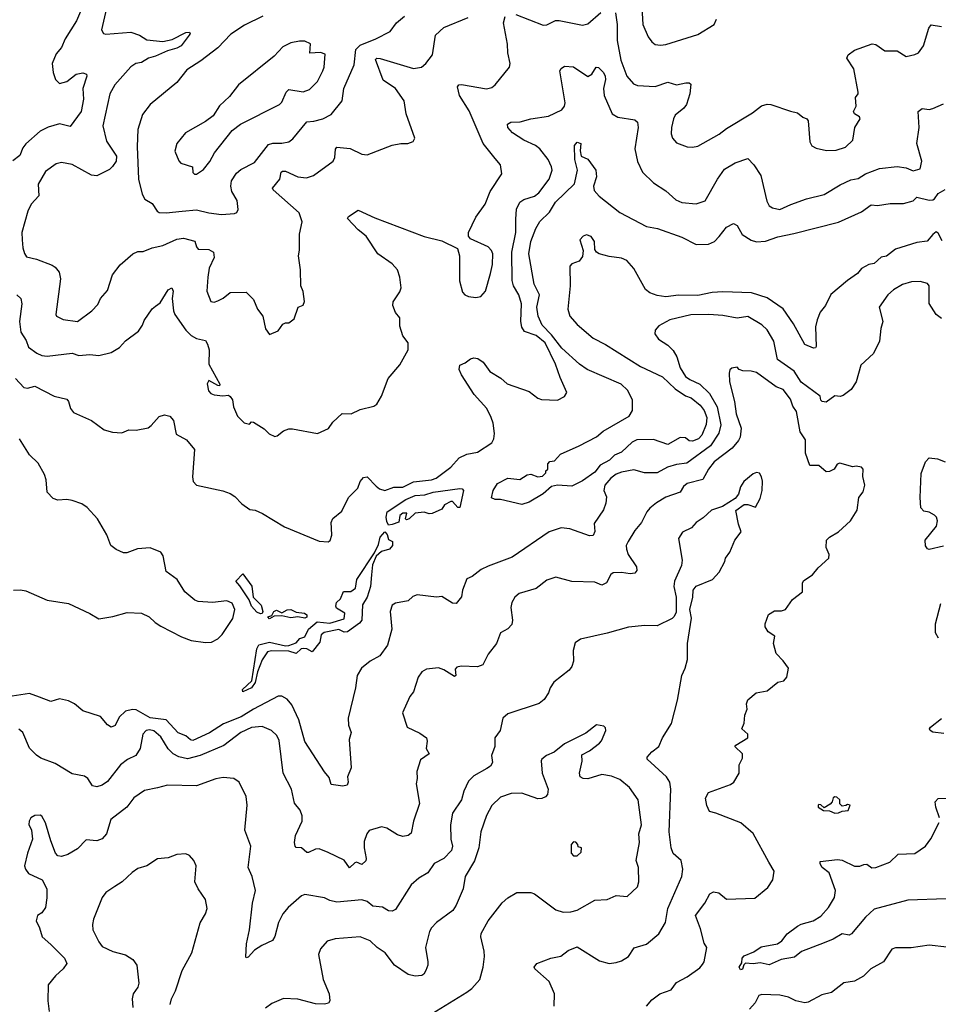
# Model space of a CAD drawing. Extents: x 1839239 to 1929705, y 762242 to 910352.
# Tile 23 of 256: x 1867571 to 1872737, y 774666 to 780202. Entities that reach past the tile are written whole.
import ezdxf

# ---------------------------------------------------------------- set-up
doc = ezdxf.new("R2010")
doc.units = 0

msp = doc.modelspace()

# ---------------------------------------------------------------- linework, layer by layer
at = {"layer": '0CON10XD'}
for points in [[(1867941.5, 780315), (1867890.9, 780195), (1867826.7, 780095), (1867805, 780045.7), (1867775, 780010.8), (1867752.7, 779955), (1867759.4, 779905), (1867772.5, 779865), (1867795, 779843.3), (1867835.4, 779854.6), (1867888.8, 779895), (1867925, 779903.1), (1867946.2, 779895), (1867948, 779885), (1867926.2, 779815), (1867930, 779755), (1867916.3, 779685), (1867855, 779600.8), (1867795, 779615.5), (1867731.7, 779598.3), (1867686.2, 779575), (1867606.2, 779503.8), (1867589.2, 779480.8), (1867572.1, 779437.9), (1867532, 779408)], [(1868072, 780325), (1868030, 780145), (1868042.5, 780125), (1868055, 780121.2), (1868195, 780130.9), (1868245, 780114.4), (1868285, 780088.5), (1868375, 780079.6), (1868429.1, 780090.9), (1868505, 780129.2), (1868525, 780132.5), (1868530, 780125), (1868524.2, 780115), (1868478.6, 780055), (1868455, 780041.5), (1868402.7, 780027.2), (1868335, 779996), (1868294.2, 779985.8), (1868255, 779960.9), (1868224, 779955), (1868195, 779937.3), (1868105.5, 779835), (1868077.1, 779785), (1868037.8, 779605), (1868058.3, 779518.3), (1868115.4, 779435), (1868112.7, 779407.3), (1868093.4, 779376.6), (1868075, 779359.2), (1868005, 779324), (1867975, 779327.5), (1867865, 779388.1), (1867805, 779398.6), (1867775, 779390.6), (1867715, 779347.5), (1867675, 779276.2), (1867679.1, 779210.9), (1867635.4, 779164.6), (1867616.7, 779125), (1867582.7, 779005), (1867584.6, 778964.6), (1867589.2, 778919.2), (1867597.5, 778887.5), (1867609.2, 778869.2), (1867665, 778855.6), (1867752.6, 778822.6), (1867770.7, 778810.7), (1867792.4, 778782.4), (1867800.6, 778745), (1867774.2, 778544.2), (1867777.5, 778535), (1867815.8, 778515.8), (1867895.4, 778504.6), (1867975.7, 778564.3), (1868010.3, 778599.7), (1868025.7, 778634.3), (1868065, 778680), (1868092.9, 778767.1), (1868135, 778824), (1868206.2, 778885), (1868235, 778899.2), (1868265, 778898.6), (1868315, 778920), (1868375, 778932.1), (1868455, 778967.5), (1868492.6, 778972.6), (1868555, 778956.2), (1868564.2, 778925), (1868575, 778912.5), (1868635, 778909.2), (1868660.6, 778895), (1868663.5, 778865), (1868635.7, 778805), (1868629.4, 778755), (1868622.5, 778675), (1868645, 778617.5), (1868664, 778614), (1868685, 778621.4), (1868715, 778635.7), (1868755, 778667.5), (1868845, 778670.8), (1868885, 778629.2), (1868907.5, 778575), (1868938, 778535), (1868953, 778463), (1868975, 778432.5), (1869025, 778452.5), (1869050.7, 778489.3), (1869065, 778497.5), (1869085, 778497.5), (1869115, 778520), (1869137.5, 778585), (1869165, 778597.5), (1869171.7, 778618.3), (1869164.1, 778674.1), (1869152, 778705), (1869150, 778795), (1869138, 778875), (1869144.1, 778905.9), (1869144.2, 778995.8), (1869160, 779065), (1869142, 779115), (1868995.8, 779245), (1868992.9, 779255), (1869034.5, 779305), (1869041.9, 779345), (1869049.1, 779350.9), (1869065, 779350), (1869135, 779318.2), (1869183.2, 779313.2), (1869222.5, 779325), (1869333.8, 779406.2), (1869343.1, 779426.9), (1869346.6, 779473.4), (1869354.5, 779485.5), (1869428.3, 779478.3), (1869495.6, 779445.6), (1869525, 779441.4), (1869665, 779495.7), (1869715, 779506), (1869753.8, 779506.2), (1869783, 779517), (1869792.5, 779535), (1869743.2, 779673.2), (1869732.9, 779745), (1869684.3, 779815), (1869615, 779862), (1869572.2, 779977.8), (1869580, 779985), (1869597.1, 779982.9), (1869785, 779928.2), (1869831.2, 779935), (1869854.4, 779955), (1869892.1, 780005), (1869909.5, 780115), (1869955, 780158.2), (1870093.3, 780215)], [(1871070.2, 780270.2), (1871075.4, 780175.4), (1871104.7, 780104.7), (1871125, 780077.5), (1871145, 780062.5), (1871175, 780057.8), (1871205, 780061.8), (1871385, 780118), (1871475.9, 780174.1), (1871488.8, 780205)], [(1867555, 778654.3), (1867577.1, 778635), (1867583.5, 778605), (1867570, 778505), (1867576.9, 778445), (1867607.4, 778397.4), (1867620.3, 778360.3), (1867667.2, 778327.2), (1867694.6, 778314.6), (1867725, 778310.7), (1867865, 778327.3), (1867904.2, 778314.2), (1867965, 778318.6), (1868015, 778314), (1868085, 778331.2), (1868131.7, 778358.3), (1868165, 778396.2), (1868239.5, 778450.5), (1868262, 778485), (1868270.3, 778509.7), (1868315, 778576.7), (1868335, 778592), (1868360.8, 778609.2), (1868405, 778683.3), (1868426.2, 778695), (1868433.8, 778675), (1868428.9, 778635), (1868435.5, 778565), (1868443.3, 778545), (1868505, 778456.9), (1868535, 778425.6), (1868565, 778408.5), (1868615, 778398), (1868627.8, 778377.8), (1868635.6, 778345), (1868633.9, 778265), (1868696.8, 778153.2), (1868695, 778143.3), (1868685, 778145.8), (1868635, 778174), (1868624.3, 778155), (1868632, 778115), (1868645, 778100), (1868665, 778092.9), (1868713.3, 778086.7), (1868745, 778090), (1868755, 778082.5), (1868766.7, 778065), (1868774, 778025), (1868795, 777973.3), (1868833.8, 777935), (1868863, 777927), (1868875, 777940), (1868885, 777938.8), (1868945, 777900.8), (1868973.8, 777873.8), (1869005, 777858), (1869018.8, 777861.2), (1869055, 777890), (1869085, 777900.8), (1869105, 777902), (1869245, 777876), (1869306.4, 777903.6), (1869331.1, 777938.9), (1869385, 777987.5), (1869435, 777986.2), (1869485, 778010), (1869561.7, 778028.3), (1869579.5, 778040.5), (1869606.2, 778085), (1869642, 778185), (1869708.8, 778261.2), (1869756.1, 778346.1), (1869756, 778385), (1869724.4, 778424.4), (1869708.8, 778478.8), (1869708, 778525), (1869684, 778555), (1869670, 778595), (1869671.2, 778615), (1869708.3, 778671.7), (1869715.6, 778694.4), (1869708.5, 778755), (1869695.5, 778795), (1869665, 778829.5), (1869585, 778886.2), (1869518.2, 778985), (1869475, 779019.6), (1869414, 779085), (1869420, 779095), (1869475, 779131.2), (1869567.1, 779087.1), (1869845, 778982), (1869945, 778958), (1870032.5, 778915), (1870044.2, 778875), (1870043.4, 778733.4), (1870060, 778670), (1870074.6, 778654.6), (1870095, 778645.7), (1870135, 778640), (1870164.3, 778645.7), (1870189.4, 778675), (1870218.5, 778775), (1870229.6, 778825), (1870230.9, 778885), (1870223.1, 778905), (1870204.5, 778924.5), (1870105, 778970), (1870093.8, 778985), (1870094, 779005), (1870135, 779092), (1870189.2, 779165), (1870216.9, 779235), (1870282, 779335), (1870274, 779385), (1870245, 779422), (1870176.7, 779505), (1870098.7, 779688.7), (1870043.3, 779775), (1870032.5, 779825), (1870040, 779835), (1870055, 779837.5), (1870195, 779813.1), (1870225, 779820.8), (1870244.4, 779835.6), (1870325.8, 779934.2), (1870329.2, 779955), (1870316.2, 780016.2), (1870314.5, 780065), (1870291.5, 780185), (1870301.1, 780218.9)], [(1868938, 780222), (1868835, 780171.8), (1868758.9, 780121.1), (1868685, 780043.5), (1868589.5, 779970.5), (1868509.8, 779920.2), (1868455, 779849.2), (1868305, 779725.8), (1868261.8, 779668.2), (1868235.5, 779585), (1868232, 779488), (1868239.5, 779305), (1868260.4, 779220.4), (1868275, 779192), (1868315, 779167.5), (1868344.6, 779124.6), (1868355, 779118.1), (1868395, 779115.5), (1868485, 779124.6), (1868565, 779132.7), (1868635, 779115.4), (1868705, 779106.5), (1868778.3, 779111.7), (1868791.7, 779118.3), (1868800, 779135), (1868794.3, 779185), (1868763.6, 779235), (1868757.7, 779265), (1868762.1, 779295), (1868790.4, 779339.6), (1868815, 779358.8), (1868891.7, 779398.3), (1868970.2, 779499.8), (1868995, 779507.8), (1869045, 779507.3), (1869085, 779515.6), (1869107.4, 779532.6), (1869185, 779627.8), (1869225, 779630.5), (1869275, 779644.4), (1869321.4, 779668.6), (1869383.3, 779745), (1869393.8, 779815), (1869451.1, 779948.9), (1869460.3, 780035), (1869485, 780059.2), (1869574, 780095), (1869654.5, 780135.5), (1869690, 780185), (1869735, 780222.1)], [(1870360.3, 780230.3), (1870515, 780172), (1870535, 780173.3), (1870583.2, 780196.8), (1870605, 780198.1), (1870735, 780170.6), (1870765, 780178), (1870838.3, 780241.7)], [(1870920.5, 780240.5), (1870931.3, 780175), (1870931.5, 780085), (1870950.4, 779975), (1870985, 779884), (1871021.7, 779841.7), (1871045, 779831.1), (1871145, 779826.2), (1871215, 779851.1), (1871265, 779836), (1871316.4, 779846.4), (1871335, 779846.7), (1871345, 779840), (1871340, 779785), (1871320, 779725), (1871305.3, 779704.7), (1871257.1, 779665), (1871246.7, 779645), (1871235.6, 779595), (1871235, 779560), (1871242.5, 779535), (1871265, 779510), (1871325, 779487.1), (1871355, 779484.3), (1871385, 779491.4), (1871505, 779558.2), (1871545, 779589.5), (1871692, 779678), (1871742.6, 779717.4), (1871775, 779727.1), (1871795.6, 779725.6), (1871905, 779686.7), (1871945, 779678.6), (1871975, 779654.2), (1871996.7, 779645), (1872003.9, 779633.9), (1872013.3, 779515), (1872025, 779493.3), (1872049.5, 779479.5), (1872107, 779467), (1872162.6, 779467.4), (1872215, 779484.4), (1872255.5, 779525), (1872267.5, 779595), (1872297.5, 779645), (1872293.8, 779655), (1872265, 779673.3), (1872258.8, 779685), (1872273.8, 779716.2), (1872271.2, 779765), (1872286.7, 779785), (1872286.7, 779795), (1872261.9, 779925), (1872222, 779985), (1872228.8, 780005), (1872265, 780030), (1872365, 780066.7), (1872385, 780062.5), (1872435, 780026), (1872505, 780026), (1872555, 779995.6), (1872604.5, 780005.5), (1872625.8, 780015), (1872652.5, 780055), (1872682.5, 780155), (1872696.4, 780173.6), (1872755, 780162.9)], [(1868565, 779332.5), (1868605, 779359.2), (1868640.6, 779405), (1868667, 779453), (1868765, 779579.2), (1868812.5, 779615), (1869031.2, 779725), (1869045, 779738.8), (1869068.6, 779795), (1869085, 779809.4), (1869165, 779795.7), (1869200.9, 779809.1), (1869245, 779853.8), (1869275.6, 779915), (1869283.3, 779935), (1869288.3, 780008.3), (1869263.2, 780016.8), (1869203.1, 780013.1), (1869205.8, 780065.8), (1869175, 780080.8), (1869145, 780081.9), (1869095, 780071.4), (1869051.1, 780048.9), (1869002.4, 779997.6), (1868801.2, 779835), (1868750, 779770), (1868695, 779716.7), (1868658.3, 779661.7), (1868615, 779628.8), (1868503.8, 779565), (1868453.8, 779505), (1868442.3, 779462.3), (1868465, 779407.5), (1868476.1, 779396.1), (1868542.5, 779375), (1868545, 779342.5), (1868553.1, 779333.1), (1868565, 779332.5)], [(1867547.1, 778185), (1867594, 778134), (1867615, 778130.5), (1867655, 778140.9), (1867765, 778084.6), (1867835, 778068.1), (1867845.6, 778055), (1867856.7, 778015), (1867872.9, 777992.9), (1867975, 777947.8), (1868045, 777895.6), (1868092.5, 777882.5), (1868145, 777879.2), (1868185, 777895.7), (1868225, 777894.5), (1868292.6, 777907.4), (1868310.6, 777919.4), (1868355, 777970.8), (1868385, 777980), (1868415, 777972), (1868435, 777947.5), (1868451.4, 777871.4), (1868509.1, 777839.1), (1868554, 777785), (1868541.7, 777631.7), (1868547.1, 777605), (1868565, 777584), (1868713, 777553), (1868755, 777537.5), (1868780.9, 777520.9), (1868819.7, 777479.7), (1868865, 777448.8), (1868895, 777444), (1868935.5, 777425.5), (1869059.8, 777349.8), (1869255, 777270), (1869305, 777266), (1869317, 777273), (1869326.6, 777303.4), (1869323.3, 777343.3), (1869323.1, 777375), (1869332.1, 777397.9), (1869381.4, 777438.6), (1869419.5, 777515), (1869471.7, 777568.3), (1869485.5, 777605), (1869505, 777628.1), (1869525, 777631.4), (1869575, 777578.6), (1869595, 777564.4), (1869625, 777554.4), (1869675, 777573.6), (1869725, 777574.1), (1869785, 777603.4), (1869886, 777615), (1869913.1, 777625), (1869994.3, 777685), (1870041.8, 777738.2), (1870085, 777759.1), (1870145, 777770), (1870226.4, 777823.6), (1870237.1, 777845), (1870240.6, 777875), (1870233, 777933), (1870222.1, 777965), (1870197.5, 778015), (1870127.3, 778095), (1870055.7, 778205), (1870042.5, 778235), (1870045, 778260), (1870075, 778272.1), (1870105.5, 778295.5), (1870125, 778300.4), (1870147.3, 778297.3), (1870176.9, 778276.9), (1870215, 778224.3), (1870276.3, 778186.3), (1870311.2, 778155), (1870435, 778112), (1870485, 778073.8), (1870505, 778066.7), (1870595, 778063.3), (1870635, 778082.5), (1870647.5, 778105), (1870609.2, 778189.2), (1870584.5, 778265), (1870525, 778384.5), (1870475, 778426.7), (1870409.6, 778449.6), (1870393.7, 778473.7), (1870389.1, 778505), (1870392.2, 778605), (1870378.2, 778655), (1870346.8, 778705), (1870339.7, 778735), (1870339, 778895), (1870361.2, 779005), (1870360.2, 779079.8), (1870364, 779136), (1870382.5, 779175), (1870405, 779190.9), (1870465, 779210), (1870490.9, 779229.2), (1870548.2, 779305), (1870565.5, 779355), (1870562.2, 779375), (1870542.5, 779415), (1870495.6, 779475), (1870471.4, 779495), (1870405, 779524.7), (1870342.5, 779565), (1870315.7, 779595), (1870314, 779615), (1870332.5, 779625), (1870385, 779626.9), (1870445, 779644.1), (1870545, 779660), (1870620, 779695), (1870634.3, 779715), (1870638.1, 779735), (1870608, 779915), (1870615, 779928), (1870635, 779941.4), (1870685, 779936), (1870765, 779883.3), (1870788.1, 779895), (1870813.3, 779935), (1870825, 779932.5), (1870853.8, 779905), (1870862.5, 779885), (1870864.7, 779865), (1870853.2, 779815), (1870856.9, 779775), (1870902.4, 779672.4), (1870935, 779654.4), (1871029.3, 779639.3), (1871045.6, 779625), (1871047.8, 779595), (1871030, 779475), (1871045.7, 779405), (1871073.7, 779343.7), (1871135.4, 779285.4), (1871205, 779240), (1871259.8, 779189.8), (1871295, 779173.1), (1871375, 779165.7), (1871425, 779182.5), (1871494.6, 779305), (1871535, 779360.6), (1871593.7, 779396.3), (1871665, 779421.2), (1871698.8, 779385), (1871738.8, 779325), (1871772.1, 779182.1), (1871785.8, 779155.8), (1871805, 779144.2), (1871845, 779135.6), (1871907.1, 779162.9), (1871995, 779194.5), (1872095, 779218.5), (1872185, 779273.5), (1872245, 779301.1), (1872285, 779309.2), (1872328, 779335), (1872405, 779364.5), (1872505, 779375.7), (1872555, 779368.8), (1872595, 779351.2), (1872635, 779363.8), (1872643.6, 779406.4), (1872615.7, 779505.7), (1872629.2, 779595), (1872623.3, 779685), (1872645, 779703.3), (1872685, 779696.7), (1872705, 779703.3), (1872765, 779729.2)], [(1872758.7, 778958.7), (1872735, 779002), (1872725, 779008.9), (1872705.6, 778995), (1872673.7, 778956.3), (1872615, 778949.2), (1872495, 778910.9), (1872445, 778872.2), (1872415, 778866.9), (1872375, 778830.8), (1872345, 778824.5), (1872305, 778802.2), (1872281.4, 778775), (1872225, 778736.4), (1872132.4, 778657.6), (1872102.9, 778595), (1872072.7, 778557.3), (1872054.4, 778515), (1872046.5, 778475), (1872049.2, 778365), (1872045, 778356.7), (1872035, 778354.3), (1871985.5, 778375.5), (1871922.5, 778492.5), (1871865, 778576.7), (1871775, 778638.5), (1871685.9, 778665.9), (1871525, 778671.6), (1871465, 778668.1), (1871385, 778650.7), (1871275, 778652.7), (1871205, 778644.3), (1871155, 778651.4), (1871115, 778666.2), (1871089.3, 778685), (1871023.4, 778803.4), (1870985, 778848.6), (1870955, 778861.9), (1870885, 778870), (1870830, 778885), (1870814.1, 778894.1), (1870805, 778910), (1870802.5, 778955), (1870785, 778982.5), (1870758.3, 778991.7), (1870740, 778985), (1870720, 778965), (1870740, 778905), (1870735, 778870), (1870717.5, 778845), (1870675, 778830), (1870663.9, 778816.1), (1870666.9, 778705), (1870654, 778575), (1870664.3, 778535), (1870705, 778488), (1870795, 778411.4), (1870865, 778375.5), (1871062.2, 778252.2), (1871185, 778193.1), (1871255.9, 778125.9), (1871315, 778086.9), (1871346.4, 778075), (1871397.1, 778035), (1871419.7, 778005), (1871433.9, 777965), (1871431.1, 777925), (1871407.5, 777865), (1871388.5, 777845), (1871355, 777831.2), (1871335, 777833.4), (1871315, 777850.5), (1871285, 777852.8), (1871215, 777813.6), (1871135, 777841.4), (1871041.2, 777838.8), (1871014.4, 777825.6), (1870955, 777771.1), (1870916.4, 777753.6), (1870888.1, 777725), (1870835, 777697.3), (1870805, 777657.3), (1870735, 777609.5), (1870675, 777580), (1870595.6, 777585.6), (1870561.9, 777578.1), (1870515, 777536.9), (1870435, 777490), (1870395, 777476.2), (1870275, 777503.3), (1870245, 777503.3), (1870223.6, 777513.6), (1870232.5, 777555), (1870257.5, 777595), (1870315, 777624), (1870383, 777617), (1870425, 777642.5), (1870445, 777646.7), (1870485, 777632.5), (1870510, 777635), (1870530, 777655), (1870530, 777665), (1870540, 777675), (1870540, 777705), (1870551.7, 777718.3), (1870578.3, 777721.7), (1870611.7, 777758.3), (1870716.4, 777806.4), (1870815, 777856.2), (1870851.4, 777888.6), (1870997.3, 777972.7), (1871017.5, 778005), (1871016.2, 778065), (1870988.7, 778118.7), (1870953, 778153), (1870761.9, 778235), (1870718.2, 778265), (1870619, 778355), (1870560.8, 778430.8), (1870508, 778485), (1870486.3, 778535), (1870479.5, 778585), (1870494.7, 778655), (1870464.7, 778715), (1870434.5, 778885), (1870445.3, 778955), (1870472.8, 779027.2), (1870495, 779068.1), (1870550.3, 779119.7), (1870583.4, 779175), (1870691.2, 779278.8), (1870707.5, 779355), (1870693.2, 779415), (1870691.4, 779495), (1870705, 779513.8), (1870725.7, 779505), (1870722.5, 779465), (1870728.8, 779435), (1870765, 779417.1), (1870811.2, 779355), (1870815, 779317.5), (1870796.9, 779265), (1870801.3, 779241.3), (1870830, 779210), (1870945, 779118), (1871095, 779039.5), (1871158, 779028), (1871295, 778980), (1871375, 778937.8), (1871445, 778938.9), (1871478, 778955), (1871505, 778982), (1871545, 779035.8), (1871585, 779055.8), (1871604.5, 779044.5), (1871634.2, 778994.2), (1871685, 778961.8), (1871715, 778952.2), (1871765, 778955.8), (1871835, 778981.9), (1871925, 778999.3), (1872175, 779063.9), (1872305, 779121.8), (1872358.2, 779161.8), (1872395, 779156.8), (1872465, 779167.7), (1872541.7, 779168.3), (1872595, 779183.6), (1872615.4, 779204.6), (1872685, 779188), (1872705, 779189.5), (1872715.9, 779195), (1872735, 779223.9), (1872775, 779247.1)], [(1872755, 778521.4), (1872724.5, 778544.5), (1872685.3, 778605.3), (1872685, 778705.8), (1872675, 778718.1), (1872635, 778729.4), (1872585, 778728.6), (1872535, 778713.1), (1872485, 778682.9), (1872453.1, 778655), (1872404.3, 778585), (1872425.4, 778505), (1872413.6, 778465), (1872406.3, 778393.7), (1872371.5, 778325), (1872300.3, 778259.7), (1872274.3, 778165), (1872247.2, 778122.8), (1872201.2, 778088.8), (1872185, 778084), (1872155, 778086.7), (1872105, 778052), (1872083.3, 778055), (1872075, 778063.3), (1872071.9, 778085), (1871965, 778163.9), (1871926.3, 778226.3), (1871831.3, 778291.3), (1871812.1, 778395), (1871775, 778458.6), (1871745, 778486.7), (1871665, 778532.9), (1871605, 778524), (1871525, 778539.2), (1871446.2, 778543.8), (1871345, 778543.3), (1871227.5, 778515), (1871165, 778480), (1871144.1, 778455.9), (1871143.3, 778435), (1871163.3, 778405), (1871215, 778372), (1871245, 778342), (1871266.8, 778306.8), (1871284.1, 778245), (1871315, 778196.2), (1871338.3, 778178.3), (1871395, 778152), (1871450.4, 778100.4), (1871492.2, 778025), (1871513.7, 777923.7), (1871503, 777877), (1871454.6, 777805.4), (1871322.4, 777707.6), (1871265, 777701.3), (1871214.4, 777685.6), (1871155, 777653.9), (1871085, 777654.7), (1871025, 777670.3), (1870955, 777658.1), (1870925, 777646), (1870895.5, 777625), (1870861.8, 777585), (1870856.5, 777555), (1870869.7, 777519.7), (1870867.2, 777482.8), (1870853.3, 777446.7), (1870801.3, 777368.7), (1870804.4, 777325), (1870795, 777302.5), (1870775, 777299.4), (1870665, 777340), (1870615, 777344.2), (1870547.3, 777322.7), (1870340.5, 777179.5), (1870205, 777130), (1870165, 777110), (1870115, 777070.8), (1870085, 777057.5), (1870061.1, 776995), (1870055, 776956.7), (1870025, 776920), (1870005, 776921.2), (1869945, 776959.2), (1869915, 776954.3), (1869805, 776967.5), (1869781.7, 776958.3), (1869755, 776934.2), (1869685, 776921.9), (1869665, 776910.8), (1869653.5, 776875), (1869662.9, 776775), (1869640, 776685), (1869596, 776625), (1869542.5, 776595), (1869493.4, 776556.6), (1869468.6, 776515), (1869459.5, 776445), (1869418.5, 776275), (1869419.5, 776235), (1869435.7, 776195), (1869423.3, 776155), (1869434.4, 775995.6), (1869414.5, 775945.5), (1869418.8, 775915), (1869412, 775898), (1869387.3, 775892.7), (1869322.3, 775902.3), (1869311.1, 775941.1), (1869285, 775972), (1869175, 776144.4), (1869141.2, 776265), (1869100.5, 776350.5), (1869075, 776382.1), (1869045, 776398.5), (1869025, 776398.5), (1868885, 776325.8), (1868816.9, 776283.1), (1868717.7, 776242.3), (1868637.5, 776192.5), (1868545, 776148.8), (1868532.1, 776152.1), (1868505.5, 776175), (1868462.2, 776192.2), (1868395.3, 776265.3), (1868305, 776275.8), (1868225, 776321.1), (1868205, 776324.3), (1868165, 776313.5), (1868129.6, 776280.4), (1868106.8, 776233.2), (1868085, 776223.6), (1868065, 776237.3), (1868025, 776283.6), (1867926.3, 776316.3), (1867878.1, 776355), (1867845, 776372.2), (1867795, 776384), (1867745, 776368), (1867682.8, 776392.8), (1867625, 776412.5), (1867505, 776395.3)], [(1871095.6, 774655), (1871125, 774690.8), (1871171.2, 774725), (1871235, 774747.3), (1871265, 774788.9), (1871325, 774819.4), (1871395, 774870), (1871411.1, 774888.9), (1871420, 774905), (1871434.4, 774985), (1871420.5, 775010.5), (1871399.8, 775089.8), (1871371.1, 775165), (1871424.4, 775235), (1871452.1, 775287.9), (1871471.7, 775298.3), (1871502.2, 775292.2), (1871546.1, 775256.1), (1871705, 775263.3), (1871777.6, 775322.4), (1871805.8, 775365), (1871813.1, 775415), (1871784.2, 775465), (1871695, 775626.5), (1871625.3, 775685.3), (1871485, 775741.4), (1871449.5, 775749.5), (1871434.3, 775784.3), (1871428, 775825), (1871445, 775856.2), (1871568.8, 775901.2), (1871586.7, 775915), (1871617.5, 775965), (1871617, 776013), (1871635, 776050), (1871636, 776075), (1871592.5, 776115), (1871597, 776123), (1871666.2, 776165), (1871666.2, 776185), (1871632.5, 776215), (1871644.3, 776245.7), (1871647.7, 776292.3), (1871662.5, 776325), (1871657.5, 776355), (1871665, 776377.5), (1871713, 776417), (1871775, 776427.5), (1871835, 776476.7), (1871867.5, 776485), (1871883.8, 776505), (1871893.8, 776555), (1871865, 776597.5), (1871825, 776637.5), (1871810.6, 776695), (1871817.5, 776735), (1871779.4, 776759.4), (1871762.3, 776787.7), (1871762, 776805), (1871782.5, 776857.5), (1871815, 776878), (1871855, 776878), (1871876.7, 776885), (1871917.3, 776942.7), (1871972.5, 776985), (1871973.3, 777035), (1871980.7, 777049.3), (1872028.6, 777081.4), (1872060.2, 777119.8), (1872120, 777175), (1872122.9, 777195), (1872105.8, 777235), (1872107.5, 777275), (1872125, 777292.5), (1872175, 777322), (1872242.5, 777385), (1872280, 777445), (1872288.8, 777515), (1872313.6, 777546.4), (1872323.8, 777585), (1872313, 777633), (1872313.3, 777675), (1872305, 777686.2), (1872275, 777692), (1872255, 777688.1), (1872182, 777708), (1872167, 777703), (1872150, 777675), (1872125, 777661.2), (1872105, 777660), (1872065.4, 777695.4), (1872013.8, 777695), (1871989.2, 777765), (1871989.2, 777839.2), (1871960.5, 777885), (1871938.8, 777998.8), (1871919.1, 778029.1), (1871905, 778067.8), (1871865, 778122.2), (1871825, 778137.9), (1871715, 778217.8), (1871685, 778225.7), (1871637.7, 778227.7), (1871617.5, 778235), (1871605, 778247.5), (1871575, 778243.3), (1871565, 778232.5), (1871560.8, 778215), (1871562.2, 778165), (1871590.4, 778055), (1871600, 777985), (1871628, 777905), (1871622.3, 777855), (1871613.1, 777835), (1871577.8, 777792.2), (1871475.9, 777715), (1871444.6, 777675), (1871412.9, 777617.1), (1871325, 777594.6), (1871303.2, 777576.8), (1871284.3, 777545), (1871205, 777517.3), (1871151.4, 777485), (1871115, 777454.5), (1871097.1, 777435), (1871066.5, 777375), (1871029.8, 777330.2), (1870992.6, 777267.4), (1870981.1, 777245), (1870982.2, 777225), (1870992.7, 777195), (1871038.9, 777125), (1871040.8, 777105), (1871029.5, 777090.5), (1871003.5, 777086.5), (1870955, 777093.8), (1870908.6, 777091.4), (1870895, 777082), (1870870.8, 777035), (1870845, 777022.9), (1870805, 777038.6), (1870675, 777043.1), (1870585, 777066.9), (1870535, 777050), (1870475, 777003.5), (1870380, 776975), (1870354.5, 776955.5), (1870338, 776925), (1870333, 776897), (1870341.4, 776825), (1870337.9, 776802.1), (1870315, 776776.2), (1870273.8, 776755), (1870251.2, 776695), (1870206, 776635), (1870175.6, 776574.4), (1870145, 776562.5), (1870052.9, 776567.1), (1870028.3, 776561.7), (1870020.3, 776549.7), (1870022.5, 776515), (1870015, 776508.6), (1869956, 776546), (1869925, 776557.9), (1869858.9, 776551.1), (1869832, 776535), (1869810.8, 776505), (1869785, 776422.5), (1869765, 776396.2), (1869724.2, 776305), (1869748.8, 776225), (1869820.5, 776190.5), (1869858, 776165), (1869862.5, 776145), (1869856.7, 776105), (1869873.3, 776075), (1869825, 776041.2), (1869803.3, 775975), (1869806.2, 775935), (1869801.2, 775905), (1869819.1, 775795), (1869786.2, 775695), (1869771.4, 775628.6), (1869755, 775614.4), (1869725, 775608.9), (1869695, 775619.5), (1869635.4, 775655.4), (1869605, 775664), (1869536.8, 775643.2), (1869522.2, 775625), (1869508, 775582), (1869507.8, 775545), (1869520, 775485), (1869516.8, 775473.2), (1869495, 775452.5), (1869465, 775464.4), (1869455, 775461.9), (1869425, 775432.5), (1869395, 775475.7), (1869305, 775520)], [(1867535, 776993.5), (1867575, 776996.5), (1867605, 776991.1), (1867725, 776938.1), (1867845, 776920), (1867965, 776864), (1868015, 776832.9), (1868095, 776845.6), (1868175, 776869.6), (1868255.4, 776865.4), (1868298, 776845), (1868332.2, 776812.2), (1868365, 776791.9), (1868481.5, 776731.5), (1868535, 776712.2), (1868615, 776700), (1868648.6, 776701.4), (1868685, 776720.6), (1868710, 776745), (1868769.2, 776835), (1868780, 776885), (1868765, 776921.2), (1868735, 776934.2), (1868654.2, 776925.8), (1868575, 776930), (1868555, 776938.1), (1868498.6, 776985), (1868455.6, 777055), (1868395, 777100), (1868377.2, 777187.2), (1868365, 777207.5), (1868305, 777233.1), (1868233.2, 777226.8), (1868174.1, 777204.1), (1868155, 777204.2), (1868113.2, 777223.2), (1868084, 777245), (1868060.8, 777305), (1868008.1, 777395), (1867949.3, 777459.3), (1867919.6, 777479.6), (1867865, 777498.3), (1867835, 777503.5), (1867785, 777500.5), (1867759.4, 777509.4), (1867724.4, 777545), (1867720, 777615), (1867711.1, 777645), (1867675, 777708.1), (1867625.6, 777755), (1867570, 777845)], [(1872765, 777241.9), (1872685, 777223.8), (1872675, 777226.7), (1872664.3, 777244.3), (1872662.5, 777275), (1872725.8, 777355), (1872732.5, 777385), (1872726.2, 777405), (1872715.8, 777415.8), (1872685, 777432), (1872655, 777438.6), (1872638.2, 777458.2), (1872634.6, 777515), (1872640.6, 777649.4), (1872665, 777715.7), (1872685, 777737.5), (1872732, 777732), (1872775, 777715.7)], [(1870575.6, 774655), (1870578, 774725), (1870547.5, 774795), (1870468, 774865), (1870464, 774875), (1870478, 774895), (1870557.5, 774925), (1870613.1, 774936.9), (1870655, 774968.9), (1870705, 774988.6), (1870830.6, 774910.6), (1870885, 774895.7), (1870925, 774900.6), (1870955, 774910), (1870994, 774935), (1871027, 774983), (1871095, 775004.2), (1871165, 775062), (1871203.3, 775125), (1871216, 775205), (1871294.4, 775385), (1871300, 775425), (1871290, 775475), (1871245, 775513.3), (1871234.2, 775545), (1871223.3, 775635), (1871231.5, 775875), (1871226.7, 775915), (1871208.1, 775945), (1871100, 776045), (1871098.8, 776055), (1871125, 776086), (1871164.1, 776115.9), (1871186, 776165), (1871235.5, 776244.5), (1871269.4, 776375), (1871293.8, 776515), (1871313.3, 776555), (1871326.7, 776605), (1871326.2, 776695), (1871347.7, 776837.7), (1871340, 776885), (1871356, 776955), (1871358.8, 776995), (1871375, 777016.2), (1871467.5, 777055), (1871503.6, 777096.4), (1871536.2, 777155), (1871540, 777175), (1871565, 777207.5), (1871592.5, 777275), (1871627, 777323), (1871612, 777365), (1871598.3, 777441.7), (1871645, 777476.2), (1871665, 777476.7), (1871708.3, 777461.7), (1871735, 777510), (1871746.2, 777555), (1871747, 777607), (1871742.5, 777632.5), (1871731.7, 777651.7), (1871715, 777656.7), (1871695, 777648.8), (1871643.8, 777605), (1871623.3, 777575), (1871613.8, 777535), (1871595, 777510), (1871522.5, 777465), (1871461.2, 777445), (1871415, 777400.8), (1871375, 777374.2), (1871349.2, 777345), (1871298.8, 777321.2), (1871276.2, 777285), (1871296.4, 777163.6), (1871292.5, 777132.5), (1871252.5, 777045), (1871250, 777015), (1871263.3, 776955), (1871263.3, 776895), (1871261.7, 776868.3), (1871250, 776845), (1871240, 776835), (1871155, 776794), (1871085.8, 776795.8), (1870993.6, 776786.4), (1870875, 776751.9), (1870725, 776718.8), (1870695, 776698.8), (1870682.5, 776655), (1870685.7, 776595), (1870675.7, 776565), (1870660, 776545), (1870573.8, 776476.2), (1870554.5, 776445.5), (1870545, 776416.2), (1870519.8, 776380.2), (1870492.7, 776357.3), (1870315, 776298.6), (1870288, 776275), (1870273.1, 776205), (1870242, 776165), (1870242.5, 776115), (1870224, 776065), (1870229.2, 776025), (1870218, 776005), (1870197.8, 775992.2), (1870125, 775950), (1870095, 775920), (1870068.1, 775865), (1870056, 775815), (1870005, 775740), (1869992.5, 775675), (1869995.4, 775595), (1870005.5, 775555), (1869999.2, 775530.8), (1869955, 775485.4), (1869902.2, 775457.8), (1869865, 775404.4), (1869815, 775374.3), (1869772, 775338), (1869685, 775198.1), (1869665, 775190), (1869645, 775190.6), (1869611.3, 775211.3), (1869557.4, 775217.4), (1869525, 775243.5), (1869495, 775253.6), (1869355, 775240.8), (1869315, 775249.2), (1869284.3, 775264.3), (1869175, 775282.7), (1869155, 775276.2), (1869079.8, 775210.2), (1869050, 775175), (1869026.5, 775125), (1869005, 775046.2), (1868992, 775025), (1868932.6, 774997.4), (1868890.6, 774969.4), (1868855, 774931.2), (1868845, 774927.5), (1868842, 774932), (1868845.6, 775005), (1868863.2, 775085), (1868879.7, 775235), (1868895.9, 775305), (1868877.8, 775385), (1868855.6, 775435), (1868871.1, 775555), (1868837.5, 775645), (1868849.4, 775785), (1868844.3, 775835), (1868804.2, 775914.2), (1868775, 775936), (1868715, 775940.8), (1868674.1, 775934.1), (1868565, 775893.3), (1868402.4, 775897.6), (1868345, 775883.1), (1868271.7, 775868.3), (1868212.5, 775827.5), (1868173.5, 775775), (1868083.1, 775705), (1868058.2, 775625), (1868035, 775595.6), (1868005, 775585.6), (1867945, 775590), (1867895, 775540), (1867841.3, 775508.7), (1867805, 775497.5), (1867785, 775500), (1867772.9, 775515), (1867745.6, 775585), (1867716.4, 775686.4), (1867695, 775723.3), (1867685, 775730), (1867655, 775727.5), (1867632.5, 775715), (1867623.3, 775695), (1867623, 775677), (1867637.5, 775645), (1867643.3, 775595), (1867614, 775515), (1867598, 775445), (1867603.8, 775425), (1867621.2, 775401.2), (1867696.7, 775365), (1867723.3, 775315), (1867723.8, 775265), (1867715, 775210), (1867695, 775180), (1867670, 775165), (1867662.5, 775135), (1867682.5, 775095), (1867697.5, 775045), (1867745, 775002), (1867822.5, 774925), (1867836, 774895), (1867816, 774865), (1867771.2, 774825), (1867730, 774775), (1867729.4, 774685), (1867736.9, 774625)], [(1869645, 777360), (1869635, 777380), (1869631.5, 777405), (1869637.8, 777435), (1869742.7, 777505), (1869795, 777525.9), (1869849.2, 777530.8), (1869896.4, 777546.3), (1870046.2, 777566.2), (1870058.8, 777565), (1870065.6, 777555.6), (1870045, 777460), (1870035, 777460), (1870005, 777493.3), (1869995, 777493.3), (1869960, 777475), (1869945, 777450), (1869890, 777425), (1869873.6, 777423.6), (1869845, 777433.3), (1869795, 777427.5), (1869760, 777395), (1869745, 777390), (1869740, 777395), (1869747, 777427), (1869725, 777427.5), (1869709.2, 777415), (1869703, 777377), (1869665, 777363.3), (1869645, 777360)], [(1868825, 776423.3), (1868823.3, 776435), (1868875.9, 776484.1), (1868904, 776665), (1868915, 776686.7), (1868975, 776702.5), (1869065, 776681.2), (1869085, 776683.8), (1869125, 776697.5), (1869147, 776723), (1869175, 776732.5), (1869195.5, 776774.5), (1869243.5, 776816.5), (1869315, 776808), (1869395, 776832.5), (1869400, 776865), (1869352.6, 776892.6), (1869348.2, 776905), (1869352.9, 776925), (1869374.7, 776945.3), (1869392.5, 776987.5), (1869433.1, 776986.9), (1869459.2, 777005), (1869466.2, 777055), (1869566, 777204), (1869588.9, 777251.1), (1869598.5, 777291.5), (1869625, 777322.5), (1869637, 777307), (1869645, 777280), (1869667.5, 777267.5), (1869666.7, 777245), (1869650, 777225), (1869605, 777212), (1869576.2, 777185), (1869553.9, 777136.1), (1869549.3, 777080.7), (1869544, 777015), (1869524.5, 776955), (1869498.7, 776911.3), (1869494.1, 776825.9), (1869481.2, 776808.8), (1869415, 776760), (1869395, 776758.8), (1869365, 776772.9), (1869283, 776757), (1869266.9, 776743.1), (1869258.7, 776701.3), (1869215, 776647.5), (1869185.4, 776665.4), (1869165, 776666.9), (1869153.8, 776665), (1869125, 776637.5), (1869085, 776651.2), (1868987, 776653), (1868965, 776647.5), (1868935, 776602.5), (1868908, 776535), (1868895.8, 776475), (1868873.8, 776445), (1868825, 776423.3)], [(1868925, 776861.2), (1868905, 776870.4), (1868875, 776904.1), (1868860.6, 776940.6), (1868809.4, 777019.4), (1868785.6, 777045), (1868825, 777085.5), (1868876.1, 777016.1), (1868882.9, 776955), (1868929.5, 776909.5), (1868938.5, 776875), (1868935, 776863.1), (1868925, 776861.2)], [(1868975, 776834.1), (1868966.2, 776845), (1868988.8, 776851.2), (1869000, 776875), (1869015, 776881.4), (1869045, 776867.5), (1869075, 776884.6), (1869095, 776885.4), (1869125, 776870.8), (1869172.5, 776865), (1869185.8, 776855), (1869185, 776842.5), (1869173.6, 776836.4), (1869135, 776844), (1869095, 776839.4), (1869045, 776850), (1869001.7, 776848.3), (1868975, 776834.1)], [(1872738, 776725), (1872721.4, 776755), (1872721.5, 776805), (1872750.5, 776919.5)], [(1872767.8, 776187.8), (1872705, 776196.2), (1872690, 776205), (1872686.7, 776215), (1872692.5, 776225), (1872755, 776272.5)], [(1869305, 775520), (1869255, 775539.2), (1869235, 775538), (1869195, 775518.8), (1869185, 775520), (1869155, 775546.2), (1869125, 775547.5), (1869120, 775555), (1869116.2, 775575), (1869122, 775615), (1869159.5, 775695), (1869160, 775725), (1869147.6, 775757.6), (1869117, 775797), (1869098.5, 775875), (1869053.3, 775965), (1869029.3, 776149.3), (1869016.4, 776176.3), (1868987.1, 776205), (1868935, 776227.3), (1868875, 776221.4), (1868815, 776193.5), (1868719.1, 776120.9), (1868585.2, 776064.8), (1868515, 776045.3), (1868466.6, 776056.6), (1868433.1, 776075), (1868405, 776102.9), (1868365, 776170.6), (1868325, 776203.1), (1868301.1, 776208.9), (1868281.2, 776205), (1868262.9, 776185), (1868248.9, 776105), (1868224.6, 776065.4), (1868177.6, 776042.4), (1868137.9, 776012.1), (1868065, 775918.9), (1868035, 775897.8), (1868005, 775888.1), (1867980, 775895), (1867953.8, 775935), (1867935, 775948), (1867865, 775961.2), (1867770.3, 776020.3), (1867690.2, 776050.2), (1867665, 776067.1), (1867626.4, 776106.4), (1867588.1, 776195), (1867565, 776213.6)], [(1870670, 775185), (1870705, 775194.5), (1870805, 775251.9), (1870875, 775255.8), (1870925, 775276.7), (1870987.7, 775272.3), (1871045, 775326), (1871053.2, 775355), (1871050.4, 775435), (1871037.6, 775475), (1871055.7, 775575.7), (1871053.3, 775625), (1871066.7, 775675), (1871049.6, 775815), (1871000.8, 775885), (1870945, 775929.2), (1870899.4, 775949.4), (1870845, 775957.8), (1870765, 775934.2), (1870740, 775935), (1870723.3, 775945), (1870718.8, 775965), (1870733.6, 776033.6), (1870731.7, 776068.3), (1870775, 776090.8), (1870832, 776135), (1870842.7, 776147.3), (1870866.2, 776205), (1870865, 776220), (1870855, 776230), (1870815, 776237.5), (1870755, 776191.2), (1870635, 776130), (1870577, 776083), (1870532.5, 776065), (1870507.5, 776045), (1870503.3, 776035), (1870508.8, 775965), (1870542, 775875), (1870538, 775845), (1870528.3, 775831.7), (1870507.9, 775822.1), (1870485, 775820.6), (1870395, 775852.2), (1870335, 775850.4), (1870275, 775830), (1870226.6, 775783.4), (1870195, 775728), (1870163.3, 775635), (1870152.5, 775545), (1870127.6, 775472.4), (1870075.4, 775385), (1870064.7, 775315), (1870025, 775222.5), (1870007, 775193), (1869915, 775126), (1869885.8, 775095), (1869875.6, 775075), (1869853.3, 774985), (1869865.7, 774905), (1869865.7, 774885), (1869854.5, 774855.5), (1869844.3, 774835.7), (1869832.7, 774827.3), (1869795, 774824.2), (1869755, 774832.9), (1869679.2, 774885), (1869625.5, 774955), (1869581.5, 774985), (1869542, 775022), (1869485, 775044.4), (1869345, 775033.1), (1869299.2, 775020.8), (1869262.7, 774977.3), (1869251.4, 774945), (1869276.9, 774805), (1869311.4, 774725), (1869314, 774686), (1869307, 774673), (1869285, 774665.8), (1869235, 774668.9), (1869135, 774695.6), (1869055, 774699.2), (1868988.7, 774671.3), (1868952.5, 774645)], [(1872155, 775740), (1872175, 775743.3), (1872195, 775752.5), (1872230, 775755), (1872240, 775785), (1872225, 775790), (1872217, 775783), (1872195, 775780), (1872183, 775793), (1872182.5, 775815), (1872165, 775830), (1872155, 775833.3), (1872145, 775827.5), (1872140, 775805), (1872129.3, 775790.7), (1872095, 775770), (1872075, 775787.5), (1872065, 775790), (1872060, 775785), (1872060, 775775), (1872090, 775755), (1872125, 775753.3), (1872155, 775740)], [(1872743.3, 775715), (1872721.9, 775775), (1872718, 775805), (1872735, 775823.8), (1872885.4, 775824.6)], [(1872780.3, 775259.7), (1872565, 775250.7), (1872375, 775201.1), (1872327.4, 775155), (1872248.8, 775061.2), (1872235, 775054.6), (1872195, 775062.9), (1872145, 775031.2), (1872095, 775010.8), (1871966.6, 774963.4), (1871928.7, 774931.3), (1871852.7, 774917.2), (1871785, 774887.8), (1871735, 774899.4), (1871695, 774892.5), (1871652.5, 774897.5), (1871642.5, 774887.5), (1871635, 774863.3), (1871625, 774860), (1871616.7, 774875), (1871631.7, 774898.3), (1871634.1, 774925.9), (1871645, 774937.5), (1871698.3, 774961.7), (1871740.5, 774989.5), (1871832.5, 775005), (1871857, 775023), (1871887.3, 775062.7), (1871943.8, 775105), (1871965, 775117.1), (1872032.5, 775135), (1872075, 775162.2), (1872119.3, 775210.7), (1872153.6, 775266.4), (1872158.9, 775305), (1872122.9, 775405), (1872083.8, 775435), (1872072, 775455), (1872071.7, 775468.3), (1872169.1, 775480.9), (1872195, 775476.4), (1872265, 775443.3), (1872295, 775442.5), (1872317.3, 775452.7), (1872335, 775453.8), (1872362.9, 775432.9), (1872385, 775435.8), (1872463.3, 775465), (1872510.5, 775509.5), (1872605, 775513.1), (1872664, 775555), (1872695, 775596.7), (1872741.7, 775688.3)], [(1870705, 775500), (1870728.3, 775521.7), (1870730, 775545), (1870711.7, 775551.7), (1870710, 775565), (1870698.3, 775578.3), (1870685, 775580), (1870672.5, 775565), (1870672.5, 775515), (1870685, 775500), (1870705, 775500)], [(1868417.1, 774665), (1868425, 774697.5), (1868447.6, 774742.4), (1868485, 774856.7), (1868539.2, 774955), (1868585.9, 775124.1), (1868616, 775175), (1868625.8, 775205), (1868615.8, 775255), (1868574.5, 775314.5), (1868556, 775355), (1868563.3, 775445), (1868550, 775475), (1868525, 775502.5), (1868505, 775512.5), (1868455, 775507.5), (1868405, 775490), (1868346.1, 775483.9), (1868285, 775443.8), (1868235, 775429.2), (1868202.6, 775407.4), (1868146.4, 775353.6), (1868105, 775328), (1868055, 775293.8), (1868034.4, 775265.6), (1867985.6, 775145), (1867980, 775115), (1867982.9, 775085), (1868015, 775016.2), (1868035, 774991.4), (1868095, 774962.9), (1868165, 774943.8), (1868207.7, 774917.7), (1868230, 774885), (1868241.2, 774785), (1868235, 774762.5), (1868208.8, 774725), (1868202.7, 774697.3), (1868207.7, 774647.7)], [(1869865, 774600), (1870085, 774734), (1870113.3, 774755), (1870158.8, 774805), (1870177.1, 774875), (1870184.4, 774935), (1870183.3, 774965), (1870163.5, 775045), (1870166.1, 775063.9), (1870205.6, 775134.4), (1870284.4, 775235.6), (1870315, 775263.8), (1870366.3, 775293.7), (1870444.7, 775294.7), (1870465, 775286.2), (1870585, 775197.5), (1870627, 775183), (1870670, 775185)], [(1872785, 774987.8), (1872685, 774998.2), (1872583.4, 774983.4), (1872495, 774982.5), (1872475, 774975.8), (1872427.5, 774905), (1872356.9, 774865), (1872315, 774824), (1872265, 774796.7), (1872205, 774787.5), (1872135, 774731.9), (1872080.6, 774719.4), (1872005, 774677.5), (1871985, 774674.4), (1871935.4, 774685.4), (1871895, 774705.6), (1871845, 774717.1), (1871745, 774721.2), (1871726.7, 774715), (1871706, 774675), (1871675, 774638.6)]]:
    msp.add_lwpolyline(points, dxfattribs=at)

doc.saveas('drawing.dxf')
